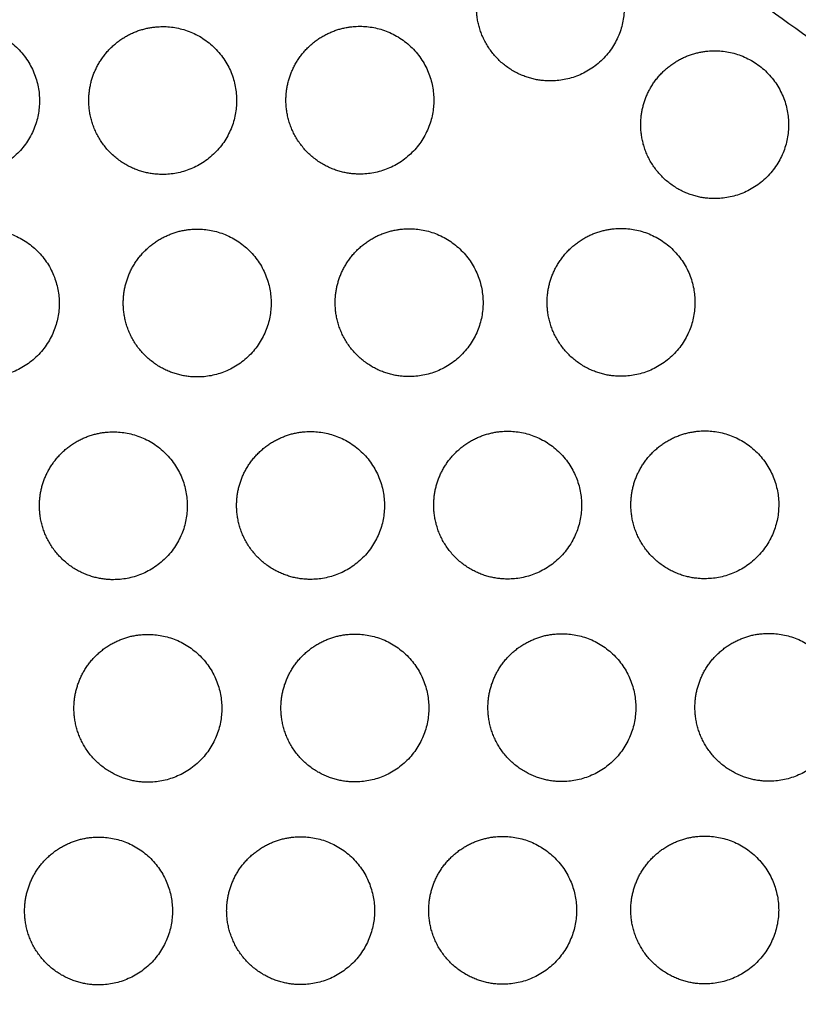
# Model space of a CAD drawing. Header units: millimetres. Extents: x -125 to 375, y 0 to 433.
# Tile 16 of 45: x -10 to 22, y 251 to 291. Entities that reach past the tile are written whole.
import ezdxf

# ---------------------------------------------------------------- set-up
doc = ezdxf.new("R2010")
doc.units = ezdxf.units.MM
doc.layers.add('Layer 01', color=18, linetype='Continuous', true_color=0x000000)

msp = doc.modelspace()

# ---------------------------------------------------------------- linework, layer by layer
at = {"layer": 'Layer 01'}
for points in [[(0, 433.013), (-62.5, 324.76), (-125, 216.506)], [(-125, 216.506, 76), (-62.5, 324.76, 76), (0, 433.013, 76)], [(125, 216.506, 76), (62.5, 324.76, 76), (0, 433.013, 76)], [(-15.22, 316.948, 87), (54.89, 266.727, 81.5), (125, 216.506, 76)]]:
    msp.add_open_spline(points, degree=2, dxfattribs=at)
at = {"layer": 'Layer 01', "extrusion": (0, 0.108866, -0.994056)}
for points in [[(9.197, 292.823, 84.358), (10.063, 294.323, 84.522), (11.795, 294.323, 84.522), (14.795, 294.323, 84.522), (14.795, 291.323, 84.194), (14.795, 288.323, 83.865), (11.795, 288.323, 83.865)], [(-0.536, 272.598, 82.143), (0.33, 274.098, 82.307), (2.062, 274.098, 82.307), (5.062, 274.098, 82.307), (5.062, 271.098, 81.979), (5.062, 268.098, 81.65), (2.062, 268.098, 81.65)], [(9.662, 264.394, 81.245), (10.528, 265.894, 81.409), (12.261, 265.894, 81.409), (15.261, 265.894, 81.409), (15.261, 262.894, 81.08), (15.261, 259.894, 80.752), (12.261, 259.894, 80.752)]]:
    msp.add_rational_spline(points, [0.868347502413, 0.807007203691, 1, 0.707106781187, 1, 0.707106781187, 1], degree=2, knots=[5.529659, 5.529659, 5.529659, 9.49499, 9.49499, 15.512927, 15.512927, 21.530864, 21.530864, 21.530864], dxfattribs=at)
at = {"layer": 'Layer 01', "extrusion": (2.84606e-15, -0.108866, 0.994056)}
msp.add_rational_spline([(10.295, 288.725, 83.909), (8.795, 289.591, 84.004), (8.795, 291.323, 84.194), (8.795, 292.127, 84.282), (9.197, 292.823, 84.358)], [0.868347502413, 0.807007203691, 1, 0.900099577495, 0.868347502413], degree=2, knots=[0, 0, 0, 3.477052, 3.477052, 5.529659, 5.529659, 5.529659], dxfattribs=at)
at = {"layer": 'Layer 01', "extrusion": (-4.88804e-14, 0.108866, -0.994056)}
msp.add_rational_spline([(-14.534, 289.016, 83.941), (-13.668, 290.516, 84.105), (-11.936, 290.516, 84.105), (-8.936, 290.516, 84.105), (-8.936, 287.516, 83.777), (-8.936, 284.516, 83.448), (-11.936, 284.516, 83.448)], [0.868347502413, 0.807007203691, 1, 0.707106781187, 1, 0.707106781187, 1], degree=2, knots=[5.529659, 5.529659, 5.529659, 9.49499, 9.49499, 15.512927, 15.512927, 21.530864, 21.530864, 21.530864], dxfattribs=at)
at = {"layer": 'Layer 01', "extrusion": (-3.29629e-16, -0.108866, 0.994056)}
msp.add_rational_spline([(-6.534, 289.029, 83.942), (-5.668, 290.529, 84.107), (-3.936, 290.529, 84.107), (-0.936, 290.529, 84.107), (-0.936, 287.529, 83.778), (-0.936, 284.529, 83.45), (-3.936, 284.529, 83.45)], [0.868347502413, 0.807007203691, 1, 0.707106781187, 1, 0.707106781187, 1], degree=2, knots=[5.529659, 5.529659, 5.529659, 9.49499, 9.49499, 15.512927, 15.512927, 21.530864, 21.530864, 21.530864], dxfattribs=at)
at = {"layer": 'Layer 01', "extrusion": (3.36222e-15, -0.108866, 0.994056)}
msp.add_rational_spline([(1.466, 289.042, 83.944), (2.332, 290.542, 84.108), (4.064, 290.542, 84.108), (7.064, 290.542, 84.108), (7.064, 287.542, 83.78), (7.064, 284.542, 83.451), (4.064, 284.542, 83.451)], [0.868347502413, 0.807007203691, 1, 0.707106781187, 1, 0.707106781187, 1], degree=2, knots=[5.529659, 5.529659, 5.529659, 9.49499, 9.49499, 15.512927, 15.512927, 21.530864, 21.530864, 21.530864], dxfattribs=at)
at = {"layer": 'Layer 01', "extrusion": (9.88888e-15, -0.108866, 0.994056)}
msp.add_rational_spline([(15.863, 288.048, 83.835), (16.73, 289.548, 83.999), (18.462, 289.548, 83.999), (21.462, 289.548, 83.999), (21.462, 286.548, 83.671), (21.462, 283.548, 83.342), (18.462, 283.548, 83.342)], [0.868347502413, 0.807007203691, 1, 0.707106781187, 1, 0.707106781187, 1], degree=2, knots=[5.529659, 5.529659, 5.529659, 9.49499, 9.49499, 15.512927, 15.512927, 21.530864, 21.530864, 21.530864], dxfattribs=at)
at = {"layer": 'Layer 01', "extrusion": (-6.49709e-14, -0.108866, 0.994056)}
msp.add_rational_spline([(-5.436, 284.931, 83.494), (-6.936, 285.797, 83.588), (-6.936, 287.529, 83.778), (-6.936, 288.333, 83.866), (-6.534, 289.029, 83.942)], [0.868347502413, 0.807007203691, 1, 0.900099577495, 0.868347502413], degree=2, knots=[0, 0, 0, 3.477052, 3.477052, 5.529659, 5.529659, 5.529659], dxfattribs=at)
at = {"layer": 'Layer 01', "extrusion": (1.13885e-13, -0.108866, 0.994056)}
msp.add_rational_spline([(2.564, 284.944, 83.495), (1.064, 285.81, 83.59), (1.064, 287.542, 83.78), (1.064, 288.346, 83.868), (1.466, 289.042, 83.944)], [0.868347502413, 0.807007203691, 1, 0.900099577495, 0.868347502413], degree=2, knots=[0, 0, 0, 3.477052, 3.477052, 5.529659, 5.529659, 5.529659], dxfattribs=at)
at = {"layer": 'Layer 01', "extrusion": (6.71116e-14, 0.108866, -0.994056)}
msp.add_rational_spline([(11.795, 288.323, 83.865), (10.992, 288.323, 83.865), (10.295, 288.725, 83.909)], [1, 0.900099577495, 0.868347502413], degree=2, dxfattribs=at)
at = {"layer": 'Layer 01', "extrusion": (1.51861e-15, -0.108866, 0.994056)}
msp.add_rational_spline([(16.962, 283.95, 83.386), (15.462, 284.816, 83.481), (15.462, 286.548, 83.671), (15.462, 287.352, 83.759), (15.863, 288.048, 83.835)], [0.868347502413, 0.807007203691, 1, 0.900099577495, 0.868347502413], degree=2, knots=[0, 0, 0, 3.477052, 3.477052, 5.529659, 5.529659, 5.529659], dxfattribs=at)
at = {"layer": 'Layer 01', "extrusion": (4.93703e-14, 0.108866, -0.994056)}
msp.add_rational_spline([(-3.936, 284.529, 83.45), (-4.74, 284.529, 83.45), (-5.436, 284.931, 83.494)], [1, 0.900099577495, 0.868347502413], degree=2, dxfattribs=at)
at = {"layer": 'Layer 01', "extrusion": (-8.13409e-14, 0.108866, -0.994056)}
for points in [[(4.064, 284.542, 83.451), (3.26, 284.542, 83.451), (2.564, 284.944, 83.495)], [(9.859, 251.67, 79.851), (9.056, 251.67, 79.851), (8.359, 252.072, 79.895)]]:
    msp.add_rational_spline(points, [1, 0.900099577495, 0.868347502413], degree=2, dxfattribs=at)
at = {"layer": 'Layer 01', "extrusion": (-7.36445e-14, 0.108866, -0.994056)}
msp.add_rational_spline([(18.462, 283.548, 83.342), (17.658, 283.548, 83.342), (16.962, 283.95, 83.386)], [1, 0.900099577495, 0.868347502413], degree=2, dxfattribs=at)
at = {"layer": 'Layer 01', "extrusion": (-2.00444e-14, 0.108866, -0.994056)}
msp.add_rational_spline([(-13.735, 280.797, 83.041), (-12.869, 282.297, 83.205), (-11.137, 282.297, 83.205), (-8.137, 282.297, 83.205), (-8.137, 279.297, 82.877), (-8.137, 276.297, 82.548), (-11.137, 276.297, 82.548)], [0.868347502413, 0.807007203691, 1, 0.707106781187, 1, 0.707106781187, 1], degree=2, knots=[5.529659, 5.529659, 5.529659, 9.49499, 9.49499, 15.512927, 15.512927, 21.530864, 21.530864, 21.530864], dxfattribs=at)
at = {"layer": 'Layer 01', "extrusion": (-7.88574e-17, -0.108866, 0.994056)}
msp.add_rational_spline([(-5.135, 280.811, 83.042), (-4.269, 282.311, 83.207), (-2.537, 282.311, 83.207), (0.463, 282.311, 83.207), (0.463, 279.311, 82.878), (0.463, 276.311, 82.55), (-2.537, 276.311, 82.55)], [0.868347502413, 0.807007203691, 1, 0.707106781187, 1, 0.707106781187, 1], degree=2, knots=[5.529659, 5.529659, 5.529659, 9.49499, 9.49499, 15.512927, 15.512927, 21.530864, 21.530864, 21.530864], dxfattribs=at)
at = {"layer": 'Layer 01', "extrusion": (3.8237e-15, -0.108866, 0.994056)}
msp.add_rational_spline([(3.465, 280.825, 83.044), (4.331, 282.325, 83.208), (6.063, 282.325, 83.208), (9.063, 282.325, 83.208), (9.063, 279.325, 82.88), (9.063, 276.325, 82.551), (6.063, 276.325, 82.551)], [0.868347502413, 0.807007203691, 1, 0.707106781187, 1, 0.707106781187, 1], degree=2, knots=[5.529659, 5.529659, 5.529659, 9.49499, 9.49499, 15.512927, 15.512927, 21.530864, 21.530864, 21.530864], dxfattribs=at)
at = {"layer": 'Layer 01', "extrusion": (-5.97052e-15, 0.108866, -0.994056)}
msp.add_rational_spline([(12.065, 280.839, 83.046), (12.931, 282.339, 83.21), (14.663, 282.339, 83.21), (17.663, 282.339, 83.21), (17.663, 279.339, 82.881), (17.663, 276.339, 82.553), (14.663, 276.339, 82.553)], [0.868347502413, 0.807007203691, 1, 0.707106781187, 1, 0.707106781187, 1], degree=2, knots=[5.529659, 5.529659, 5.529659, 9.49499, 9.49499, 15.512927, 15.512927, 21.530864, 21.530864, 21.530864], dxfattribs=at)
at = {"layer": 'Layer 01', "extrusion": (-2.03897e-15, -0.108866, 0.994056)}
msp.add_rational_spline([(-4.037, 276.713, 82.594), (-5.537, 277.579, 82.688), (-5.537, 279.311, 82.878), (-5.537, 280.115, 82.966), (-5.135, 280.811, 83.042)], [0.868347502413, 0.807007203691, 1, 0.900099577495, 0.868347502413], degree=2, knots=[0, 0, 0, 3.477052, 3.477052, 5.529659, 5.529659, 5.529659], dxfattribs=at)
at = {"layer": 'Layer 01', "extrusion": (-7.12365e-14, -0.108866, 0.994056)}
msp.add_rational_spline([(4.563, 276.727, 82.595), (3.063, 277.593, 82.69), (3.063, 279.325, 82.88), (3.063, 280.129, 82.968), (3.465, 280.825, 83.044)], [0.868347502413, 0.807007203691, 1, 0.900099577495, 0.868347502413], degree=2, knots=[0, 0, 0, 3.477052, 3.477052, 5.529659, 5.529659, 5.529659], dxfattribs=at)
at = {"layer": 'Layer 01', "extrusion": (4.46449e-14, -0.108866, 0.994056)}
msp.add_rational_spline([(13.163, 276.741, 82.597), (11.663, 277.607, 82.692), (11.663, 279.339, 82.881), (11.663, 280.143, 82.969), (12.065, 280.839, 83.046)], [0.868347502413, 0.807007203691, 1, 0.900099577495, 0.868347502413], degree=2, knots=[0, 0, 0, 3.477052, 3.477052, 5.529659, 5.529659, 5.529659], dxfattribs=at)
at = {"layer": 'Layer 01', "extrusion": (-9.89114e-14, 0.108866, -0.994056)}
msp.add_rational_spline([(-2.537, 276.311, 82.55), (-3.341, 276.311, 82.55), (-4.037, 276.713, 82.594)], [1, 0.900099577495, 0.868347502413], degree=2, dxfattribs=at)
at = {"layer": 'Layer 01', "extrusion": (-4.06704e-14, 0.108866, -0.994056)}
msp.add_rational_spline([(6.063, 276.325, 82.551), (5.259, 276.325, 82.551), (4.563, 276.727, 82.595)], [1, 0.900099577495, 0.868347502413], degree=2, dxfattribs=at)
at = {"layer": 'Layer 01', "extrusion": (1.87447e-14, 0.108866, -0.994056)}
msp.add_rational_spline([(14.663, 276.339, 82.553), (13.859, 276.339, 82.553), (13.163, 276.741, 82.597)], [1, 0.900099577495, 0.868347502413], degree=2, dxfattribs=at)
at = {"layer": 'Layer 01', "extrusion": (6.13111e-15, -0.108866, 0.994056)}
msp.add_rational_spline([(-8.536, 272.585, 82.142), (-7.67, 274.085, 82.306), (-5.938, 274.085, 82.306), (-2.938, 274.085, 82.306), (-2.938, 271.085, 81.977), (-2.938, 268.085, 81.649), (-5.938, 268.085, 81.649)], [0.868347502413, 0.807007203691, 1, 0.707106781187, 1, 0.707106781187, 1], degree=2, knots=[5.529659, 5.529659, 5.529659, 9.49499, 9.49499, 15.512927, 15.512927, 21.530864, 21.530864, 21.530864], dxfattribs=at)
at = {"layer": 'Layer 01', "extrusion": (-1.06457e-15, -0.108866, 0.994056)}
msp.add_rational_spline([(7.464, 272.611, 82.144), (8.33, 274.111, 82.309), (10.062, 274.111, 82.309), (13.062, 274.111, 82.309), (13.062, 271.111, 81.98), (13.062, 268.111, 81.652), (10.062, 268.111, 81.652)], [0.868347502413, 0.807007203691, 1, 0.707106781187, 1, 0.707106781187, 1], degree=2, knots=[5.529659, 5.529659, 5.529659, 9.49499, 9.49499, 15.512927, 15.512927, 21.530864, 21.530864, 21.530864], dxfattribs=at)
at = {"layer": 'Layer 01', "extrusion": (6.59259e-16, -0.108866, 0.994056)}
msp.add_rational_spline([(15.464, 272.624, 82.146), (16.33, 274.124, 82.31), (18.062, 274.124, 82.31), (21.062, 274.124, 82.31), (21.062, 271.124, 81.982), (21.062, 268.124, 81.653), (18.062, 268.124, 81.653)], [0.868347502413, 0.807007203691, 1, 0.707106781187, 1, 0.707106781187, 1], degree=2, knots=[5.529659, 5.529659, 5.529659, 9.49499, 9.49499, 15.512927, 15.512927, 21.530864, 21.530864, 21.530864], dxfattribs=at)
at = {"layer": 'Layer 01', "extrusion": (1.42834e-14, -0.108866, 0.994056)}
msp.add_rational_spline([(-7.438, 268.487, 81.693), (-8.938, 269.353, 81.788), (-8.938, 271.085, 81.977), (-8.938, 271.889, 82.065), (-8.536, 272.585, 82.142)], [0.868347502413, 0.807007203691, 1, 0.900099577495, 0.868347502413], degree=2, knots=[0, 0, 0, 3.477052, 3.477052, 5.529659, 5.529659, 5.529659], dxfattribs=at)
at = {"layer": 'Layer 01', "extrusion": (-4.02909e-14, -0.108866, 0.994056)}
for points in [[(0.562, 268.5, 81.694), (-0.938, 269.366, 81.789), (-0.938, 271.098, 81.979), (-0.938, 271.902, 82.067), (-0.536, 272.598, 82.143)], [(8.562, 268.513, 81.696), (7.062, 269.379, 81.79), (7.062, 271.111, 81.98), (7.062, 271.915, 82.068), (7.464, 272.611, 82.144)]]:
    msp.add_rational_spline(points, [0.868347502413, 0.807007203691, 1, 0.900099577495, 0.868347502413], degree=2, knots=[0, 0, 0, 3.477052, 3.477052, 5.529659, 5.529659, 5.529659], dxfattribs=at)
at = {"layer": 'Layer 01', "extrusion": (-2.3395e-14, -0.108866, 0.994056)}
msp.add_rational_spline([(16.562, 268.526, 81.697), (15.062, 269.392, 81.792), (15.062, 271.124, 81.982), (15.062, 271.928, 82.07), (15.464, 272.624, 82.146)], [0.868347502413, 0.807007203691, 1, 0.900099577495, 0.868347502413], degree=2, knots=[0, 0, 0, 3.477052, 3.477052, 5.529659, 5.529659, 5.529659], dxfattribs=at)
at = {"layer": 'Layer 01', "extrusion": (-5.82409e-14, 0.108866, -0.994056)}
msp.add_rational_spline([(-5.938, 268.085, 81.649), (-6.742, 268.085, 81.649), (-7.438, 268.487, 81.693)], [1, 0.900099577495, 0.868347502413], degree=2, dxfattribs=at)
at = {"layer": 'Layer 01', "extrusion": (5.94045e-14, 0.108866, -0.994056)}
msp.add_rational_spline([(2.062, 268.098, 81.65), (1.258, 268.098, 81.65), (0.562, 268.5, 81.694)], [1, 0.900099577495, 0.868347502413], degree=2, dxfattribs=at)
at = {"layer": 'Layer 01', "extrusion": (-7.91632e-14, 0.108866, -0.994056)}
msp.add_rational_spline([(10.062, 268.111, 81.652), (9.258, 268.111, 81.652), (8.562, 268.513, 81.696)], [1, 0.900099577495, 0.868347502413], degree=2, dxfattribs=at)
at = {"layer": 'Layer 01', "extrusion": (-3.73293e-14, 0.108866, -0.994056)}
msp.add_rational_spline([(18.062, 268.124, 81.653), (17.258, 268.124, 81.653), (16.562, 268.526, 81.697)], [1, 0.900099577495, 0.868347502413], degree=2, dxfattribs=at)
at = {"layer": 'Layer 01', "extrusion": (-2.37573e-15, 0.108866, -0.994056)}
msp.add_rational_spline([(-7.138, 264.367, 81.241), (-6.271, 265.867, 81.406), (-4.539, 265.867, 81.406), (-1.539, 265.867, 81.406), (-1.539, 262.867, 81.077), (-1.539, 259.867, 80.749), (-4.539, 259.867, 80.749)], [0.868347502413, 0.807007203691, 1, 0.707106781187, 1, 0.707106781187, 1], degree=2, knots=[5.529659, 5.529659, 5.529659, 9.49499, 9.49499, 15.512927, 15.512927, 21.530864, 21.530864, 21.530864], dxfattribs=at)
at = {"layer": 'Layer 01', "extrusion": (-5.32287e-15, -0.108866, 0.994056)}
msp.add_rational_spline([(1.262, 264.38, 81.243), (2.129, 265.88, 81.407), (3.861, 265.88, 81.407), (6.861, 265.88, 81.407), (6.861, 262.88, 81.079), (6.861, 259.88, 80.75), (3.861, 259.88, 80.75)], [0.868347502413, 0.807007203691, 1, 0.707106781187, 1, 0.707106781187, 1], degree=2, knots=[5.529659, 5.529659, 5.529659, 9.49499, 9.49499, 15.512927, 15.512927, 21.530864, 21.530864, 21.530864], dxfattribs=at)
at = {"layer": 'Layer 01', "extrusion": (2.6121e-15, 0.108866, -0.994056)}
msp.add_rational_spline([(18.062, 264.408, 81.246), (18.928, 265.908, 81.41), (20.661, 265.908, 81.41), (23.661, 265.908, 81.41), (23.661, 262.908, 81.082), (23.661, 259.908, 80.753), (20.661, 259.908, 80.753)], [0.868347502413, 0.807007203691, 1, 0.707106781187, 1, 0.707106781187, 1], degree=2, knots=[5.529659, 5.529659, 5.529659, 9.49499, 9.49499, 15.512927, 15.512927, 21.530864, 21.530864, 21.530864], dxfattribs=at)
at = {"layer": 'Layer 01', "extrusion": (-2.15579e-14, -0.108866, 0.994056)}
msp.add_rational_spline([(-6.039, 260.269, 80.793), (-7.539, 261.135, 80.888), (-7.539, 262.867, 81.077), (-7.539, 263.67, 81.165), (-7.138, 264.367, 81.241)], [0.868347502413, 0.807007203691, 1, 0.900099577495, 0.868347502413], degree=2, knots=[0, 0, 0, 3.477052, 3.477052, 5.529659, 5.529659, 5.529659], dxfattribs=at)
at = {"layer": 'Layer 01', "extrusion": (-3.54058e-14, -0.108866, 0.994056)}
msp.add_rational_spline([(2.361, 260.282, 80.794), (0.861, 261.148, 80.889), (0.861, 262.88, 81.079), (0.861, 263.684, 81.167), (1.262, 264.38, 81.243)], [0.868347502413, 0.807007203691, 1, 0.900099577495, 0.868347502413], degree=2, knots=[0, 0, 0, 3.477052, 3.477052, 5.529659, 5.529659, 5.529659], dxfattribs=at)
at = {"layer": 'Layer 01', "extrusion": (-4.96362e-14, -0.108866, 0.994056)}
msp.add_rational_spline([(10.761, 260.296, 80.796), (9.261, 261.162, 80.891), (9.261, 262.894, 81.08), (9.261, 263.698, 81.168), (9.662, 264.394, 81.245)], [0.868347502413, 0.807007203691, 1, 0.900099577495, 0.868347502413], degree=2, knots=[0, 0, 0, 3.477052, 3.477052, 5.529659, 5.529659, 5.529659], dxfattribs=at)
at = {"layer": 'Layer 01', "extrusion": (-2.63261e-14, -0.108866, 0.994056)}
msp.add_rational_spline([(19.161, 260.31, 80.797), (17.661, 261.176, 80.892), (17.661, 262.908, 81.082), (17.661, 263.712, 81.17), (18.062, 264.408, 81.246)], [0.868347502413, 0.807007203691, 1, 0.900099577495, 0.868347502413], degree=2, knots=[0, 0, 0, 3.477052, 3.477052, 5.529659, 5.529659, 5.529659], dxfattribs=at)
at = {"layer": 'Layer 01', "extrusion": (4.95304e-14, 0.108866, -0.994056)}
msp.add_rational_spline([(-4.539, 259.867, 80.749), (-5.343, 259.867, 80.749), (-6.039, 260.269, 80.793)], [1, 0.900099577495, 0.868347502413], degree=2, dxfattribs=at)
at = {"layer": 'Layer 01', "extrusion": (5.15479e-14, 0.108866, -0.994056)}
msp.add_rational_spline([(3.861, 259.88, 80.75), (3.057, 259.88, 80.75), (2.361, 260.282, 80.794)], [1, 0.900099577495, 0.868347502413], degree=2, dxfattribs=at)
at = {"layer": 'Layer 01', "extrusion": (7.46479e-14, 0.108866, -0.994056)}
msp.add_rational_spline([(12.261, 259.894, 80.752), (11.457, 259.894, 80.752), (10.761, 260.296, 80.796)], [1, 0.900099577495, 0.868347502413], degree=2, dxfattribs=at)
at = {"layer": 'Layer 01', "extrusion": (-3.07964e-14, 0.108866, -0.994056)}
msp.add_rational_spline([(20.661, 259.908, 80.753), (19.857, 259.908, 80.753), (19.161, 260.31, 80.797)], [1, 0.900099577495, 0.868347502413], degree=2, dxfattribs=at)
at = {"layer": 'Layer 01', "extrusion": (2.32938e-15, -0.108866, 0.994056)}
msp.add_rational_spline([(-9.139, 256.143, 80.341), (-8.273, 257.643, 80.505), (-6.54, 257.643, 80.505), (-3.54, 257.643, 80.505), (-3.54, 254.643, 80.177), (-3.54, 251.643, 79.848), (-6.54, 251.643, 79.848)], [0.868347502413, 0.807007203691, 1, 0.707106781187, 1, 0.707106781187, 1], degree=2, knots=[5.529659, 5.529659, 5.529659, 9.49499, 9.49499, 15.512927, 15.512927, 21.530864, 21.530864, 21.530864], dxfattribs=at)
at = {"layer": 'Layer 01', "extrusion": (3.66687e-15, -0.108866, 0.994056)}
msp.add_rational_spline([(-0.939, 256.156, 80.342), (-0.073, 257.656, 80.507), (1.659, 257.656, 80.507), (4.659, 257.656, 80.507), (4.659, 254.656, 80.178), (4.659, 251.656, 79.85), (1.659, 251.656, 79.85)], [0.868347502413, 0.807007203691, 1, 0.707106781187, 1, 0.707106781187, 1], degree=2, knots=[5.529659, 5.529659, 5.529659, 9.49499, 9.49499, 15.512927, 15.512927, 21.530864, 21.530864, 21.530864], dxfattribs=at)
at = {"layer": 'Layer 01', "extrusion": (1.64286e-15, -0.108866, 0.994056)}
msp.add_rational_spline([(7.261, 256.17, 80.344), (8.127, 257.67, 80.508), (9.859, 257.67, 80.508), (12.859, 257.67, 80.508), (12.859, 254.67, 80.18), (12.859, 251.67, 79.851), (9.859, 251.67, 79.851)], [0.868347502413, 0.807007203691, 1, 0.707106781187, 1, 0.707106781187, 1], degree=2, knots=[5.529659, 5.529659, 5.529659, 9.49499, 9.49499, 15.512927, 15.512927, 21.530864, 21.530864, 21.530864], dxfattribs=at)
at = {"layer": 'Layer 01', "extrusion": (-7.09717e-16, -0.108866, 0.994056)}
msp.add_rational_spline([(15.461, 256.184, 80.345), (16.327, 257.684, 80.51), (18.059, 257.684, 80.51), (21.059, 257.684, 80.51), (21.059, 254.684, 80.181), (21.059, 251.684, 79.852), (18.059, 251.684, 79.852)], [0.868347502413, 0.807007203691, 1, 0.707106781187, 1, 0.707106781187, 1], degree=2, knots=[5.529659, 5.529659, 5.529659, 9.49499, 9.49499, 15.512927, 15.512927, 21.530864, 21.530864, 21.530864], dxfattribs=at)
at = {"layer": 'Layer 01', "extrusion": (-6.53107e-15, -0.108866, 0.994056)}
msp.add_rational_spline([(-8.04, 252.045, 79.892), (-9.54, 252.911, 79.987), (-9.54, 254.643, 80.177), (-9.54, 255.447, 80.265), (-9.139, 256.143, 80.341)], [0.868347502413, 0.807007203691, 1, 0.900099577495, 0.868347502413], degree=2, knots=[0, 0, 0, 3.477052, 3.477052, 5.529659, 5.529659, 5.529659], dxfattribs=at)
at = {"layer": 'Layer 01', "extrusion": (-1.87118e-14, -0.108866, 0.994056)}
msp.add_rational_spline([(0.159, 252.058, 79.894), (-1.341, 252.924, 79.988), (-1.341, 254.656, 80.178), (-1.341, 255.46, 80.266), (-0.939, 256.156, 80.342)], [0.868347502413, 0.807007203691, 1, 0.900099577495, 0.868347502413], degree=2, knots=[0, 0, 0, 3.477052, 3.477052, 5.529659, 5.529659, 5.529659], dxfattribs=at)
at = {"layer": 'Layer 01', "extrusion": (1.62905e-14, -0.108866, 0.994056)}
msp.add_rational_spline([(8.359, 252.072, 79.895), (6.859, 252.938, 79.99), (6.859, 254.67, 80.18), (6.859, 255.474, 80.268), (7.261, 256.17, 80.344)], [0.868347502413, 0.807007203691, 1, 0.900099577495, 0.868347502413], degree=2, knots=[0, 0, 0, 3.477052, 3.477052, 5.529659, 5.529659, 5.529659], dxfattribs=at)
at = {"layer": 'Layer 01', "extrusion": (2.20888e-14, -0.108866, 0.994056)}
msp.add_rational_spline([(16.559, 252.085, 79.897), (15.059, 252.952, 79.991), (15.059, 254.684, 80.181), (15.059, 255.487, 80.269), (15.461, 256.184, 80.345)], [0.868347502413, 0.807007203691, 1, 0.900099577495, 0.868347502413], degree=2, knots=[0, 0, 0, 3.477052, 3.477052, 5.529659, 5.529659, 5.529659], dxfattribs=at)
at = {"layer": 'Layer 01', "extrusion": (-2.91205e-14, 0.108866, -0.994056)}
msp.add_rational_spline([(-6.54, 251.643, 79.848), (-7.344, 251.643, 79.848), (-8.04, 252.045, 79.892)], [1, 0.900099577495, 0.868347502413], degree=2, dxfattribs=at)
at = {"layer": 'Layer 01', "extrusion": (-4.45133e-14, 0.108866, -0.994056)}
msp.add_rational_spline([(1.659, 251.656, 79.85), (0.856, 251.656, 79.85), (0.159, 252.058, 79.894)], [1, 0.900099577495, 0.868347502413], degree=2, dxfattribs=at)
at = {"layer": 'Layer 01', "extrusion": (-5.22204e-14, 0.108866, -0.994056)}
msp.add_rational_spline([(18.059, 251.684, 79.852), (17.256, 251.684, 79.852), (16.559, 252.085, 79.897)], [1, 0.900099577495, 0.868347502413], degree=2, dxfattribs=at)

doc.saveas('drawing.dxf')
